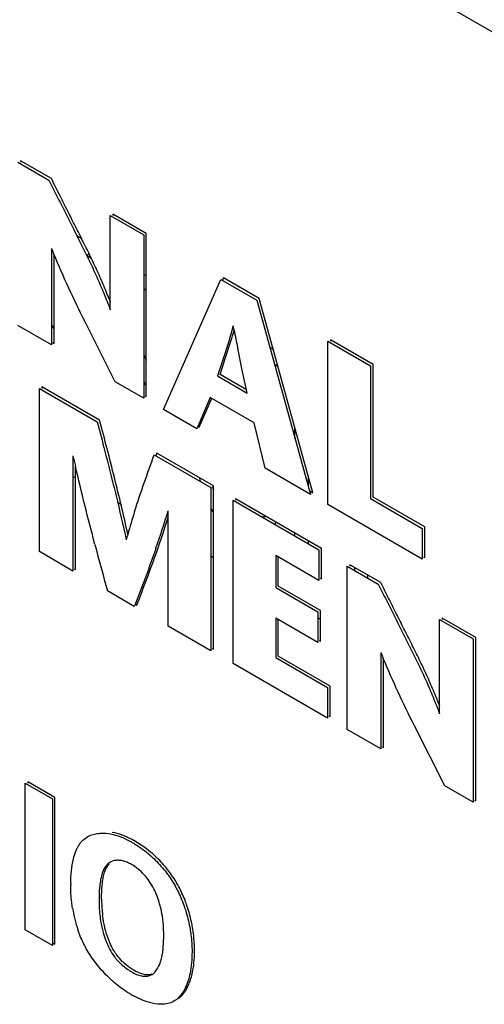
# Model space of a CAD drawing. Header units: inches. Extents: x 0 to 34, y 0 to 22.
# Tile 51 of 129: x 2.768 to 3.029, y 18.604 to 19.157. Entities that reach past the tile are written whole.
import ezdxf

# ---------------------------------------------------------------- set-up
doc = ezdxf.new("R2010")
doc.units = ezdxf.units.IN
doc.header["$LTSCALE"] = 1.87
doc.header["$MEASUREMENT"] = 0
doc.layers.get('0').update_dxf_attribs({"linetype": 'CONTINUOUS'})

msp = doc.modelspace()

# ---------------------------------------------------------------- linework, layer by layer
at = {"color": 6, "linetype": 'CONTINUOUS'}
for p, q in [((1.6382890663, 19.9558422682), (3.6606144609, 18.7881769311)), ((2.8059941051, 19.0245385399), (2.8074082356, 19.0253550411))]:
    msp.add_line(p, q, dxfattribs=at)
at = {"color": 7, "linetype": 'CONTINUOUS'}
for p, q in [((2.7675297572, 19.0768562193), (2.7848695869, 19.066844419)), ((2.7689439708, 19.0776727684), (2.7689439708, 19.0768562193)), ((2.7862838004, 19.0676609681), (2.7689439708, 19.0776727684)), ((2.8193390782, 18.994047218), (2.8193390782, 19.0469421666)), ((2.8193390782, 19.0469421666), (2.8381746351, 19.0360667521)), ((2.8207532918, 19.0477587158), (2.8207532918, 19.0469421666)), ((2.8395888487, 19.0368833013), (2.8207532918, 19.0477587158)), ((2.8005164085, 19.035635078), (2.8030586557, 19.0341672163)), ((2.8381746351, 19.0360667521), (2.8381746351, 18.9444009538)), ((2.8395888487, 18.945217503), (2.8395888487, 19.0368833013)), ((2.7863466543, 19.0284088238), (2.7863466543, 18.9743257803)), ((2.7877608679, 18.9751423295), (2.7877608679, 19.025180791)), ((2.8086954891, 19.0227470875), (2.8061540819, 19.0242144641)), ((2.8381746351, 19.0138916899), (2.8395888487, 19.0130751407)), ((2.8491662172, 18.938054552), (2.8814868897, 19.0110587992)), ((2.8814868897, 19.0110587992), (2.9015697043, 18.9994632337)), ((2.8829011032, 19.0118753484), (2.8823670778, 19.0106691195)), ((2.9029839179, 19.0002797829), (2.8829011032, 19.0118753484)), ((2.8395888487, 19.0049096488), (2.8381746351, 19.005726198)), ((2.9015697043, 18.9994632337), (2.93174254, 18.8903760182)), ((2.9331567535, 18.8911925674), (2.9029839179, 19.0002797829)), ((2.7863466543, 18.9858885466), (2.7873793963, 18.983567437)), ((2.8221773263, 18.9536375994), (2.8051813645, 18.9872664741)), ((2.7863466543, 18.9743257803), (2.7675297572, 18.9851904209)), ((2.8884169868, 18.9850134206), (2.8856743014, 18.975564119)), ((2.8888839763, 18.982609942), (2.8884169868, 18.9850134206)), ((2.7870538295, 18.9755505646), (2.7877608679, 18.9751423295)), ((2.8856743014, 18.975564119), (2.8826970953, 18.9663906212)), ((2.884113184, 18.9672127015), (2.8870836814, 18.9763650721)), ((2.9416017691, 18.8846834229), (2.9416017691, 18.9763492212)), ((2.9416017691, 18.9763492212), (2.9655206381, 18.9625387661)), ((2.9430159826, 18.9771657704), (2.9430159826, 18.9763492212)), ((2.9669348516, 18.9633553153), (2.9430159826, 18.9771657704)), ((2.893493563, 18.9601703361), (2.890900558, 18.9725230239)), ((2.9088688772, 18.9730737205), (2.9108206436, 18.9719467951)), ((2.8381746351, 18.9688396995), (2.8395888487, 18.9656612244)), ((2.8826970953, 18.9663906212), (2.8799518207, 18.9580557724)), ((2.8809830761, 18.9577168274), (2.884113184, 18.9672127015)), ((2.8958387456, 18.9491386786), (2.893493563, 18.9601703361)), ((2.9135084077, 18.9622294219), (2.9115566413, 18.9633563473)), ((2.9655206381, 18.9625387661), (2.9655206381, 18.8880267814)), ((2.9669348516, 18.8888433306), (2.9669348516, 18.9633553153)), ((2.8381746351, 18.9444009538), (2.8221773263, 18.9536375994)), ((2.8395888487, 18.9510478), (2.8386515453, 18.9531441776)), ((2.8799518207, 18.9580557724), (2.8795688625, 18.9569002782)), ((2.8795688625, 18.9569002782), (2.8962369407, 18.9472763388)), ((2.8958408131, 18.9491381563), (2.8809830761, 18.9577168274)), ((2.7795368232, 18.8582252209), (2.7795368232, 18.9498853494)), ((2.7795368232, 18.9498853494), (2.8119733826, 18.9311568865)), ((2.7809510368, 18.9507018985), (2.7809510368, 18.9498853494)), ((2.8133875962, 18.9319734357), (2.7809510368, 18.9507018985)), ((2.8962369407, 18.9472763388), (2.8958387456, 18.9491386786)), ((2.8388818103, 18.9456257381), (2.8395888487, 18.945217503)), ((2.8754833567, 18.9447248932), (2.8678868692, 18.9272454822)), ((2.8693010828, 18.9280620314), (2.8763744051, 18.9443376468)), ((2.9000926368, 18.9305158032), (2.8754833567, 18.9447248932)), ((2.8678868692, 18.9272454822), (2.8491662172, 18.938054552)), ((2.8685940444, 18.9284702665), (2.8693010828, 18.9280620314)), ((2.9063269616, 18.9050506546), (2.9000926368, 18.9305158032)), ((2.923066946, 18.9217418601), (2.923066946, 18.9276713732)), ((2.798412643, 18.9120394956), (2.7983733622, 18.8473492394)), ((2.8440632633, 18.9126285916), (2.8758280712, 18.8942879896)), ((2.8454774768, 18.9134451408), (2.8449851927, 18.912099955)), ((2.8772422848, 18.8951045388), (2.8454774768, 18.9134451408)), ((2.7998072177, 18.8481544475), (2.7998072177, 18.9061937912)), ((2.93174254, 18.8903760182), (2.9063269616, 18.9050506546)), ((2.7984056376, 18.9005024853), (2.7998072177, 18.8996932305)), ((2.8700702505, 18.8976124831), (2.8696302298, 18.8994996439)), ((2.9305091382, 18.9007647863), (2.9305091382, 18.8948352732)), ((2.8758280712, 18.8942879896), (2.8758280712, 18.8026278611)), ((2.8764926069, 18.894837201), (2.8772422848, 18.8927349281)), ((2.8772422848, 18.8034444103), (2.8772422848, 18.8951045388)), ((2.9312049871, 18.8923194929), (2.9331567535, 18.8911925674)), ((2.8882957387, 18.7954291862), (2.8882957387, 18.8870893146)), ((2.8882957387, 18.8870893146), (2.9364988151, 18.8592574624)), ((2.8897099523, 18.8879058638), (2.8897099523, 18.8870893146)), ((2.9379130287, 18.8600740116), (2.8897099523, 18.8879058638)), ((2.9655206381, 18.8880267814), (2.9945621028, 18.8712586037)), ((2.9959763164, 18.8720751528), (2.9669348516, 18.8888433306)), ((2.8234576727, 18.8860377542), (2.8253029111, 18.8849723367)), ((2.8518895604, 18.8164496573), (2.8518488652, 18.8811863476)), ((2.8772422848, 18.8804895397), (2.8758280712, 18.8825657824)), ((2.9945621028, 18.8541047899), (2.9416017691, 18.8846834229)), ((2.9065710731, 18.8776747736), (2.9050676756, 18.8779848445)), ((2.9123400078, 18.8748395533), (2.9117899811, 18.8735240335)), ((2.9945621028, 18.8712586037), (2.9945621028, 18.8541047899)), ((2.9959763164, 18.8549213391), (2.9959763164, 18.8720751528)), ((2.923066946, 18.8670128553), (2.923066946, 18.8686459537)), ((2.9305091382, 18.8643489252), (2.9305091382, 18.8627158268)), ((2.9364988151, 18.8592574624), (2.9364988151, 18.8421036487)), ((2.9379130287, 18.8429201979), (2.9379130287, 18.8600740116)), ((2.7983733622, 18.8473492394), (2.7795368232, 18.8582252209)), ((2.8758280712, 18.8557997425), (2.8772422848, 18.8549831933)), ((2.9122342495, 18.8561137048), (2.9122342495, 18.838041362)), ((2.9364988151, 18.8421036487), (2.9122342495, 18.8561137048)), ((2.9136484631, 18.8388579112), (2.9136484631, 18.8552971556)), ((2.9952692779, 18.8553295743), (2.9959763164, 18.8549213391)), ((2.7990805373, 18.8485740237), (2.7998072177, 18.8481544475)), ((2.9524774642, 18.7583714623), (2.9524774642, 18.8500315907)), ((2.9524774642, 18.8500315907), (2.9698369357, 18.8400084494)), ((2.9538916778, 18.8508481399), (2.9538916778, 18.8500315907)), ((2.9712511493, 18.8408249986), (2.9538916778, 18.8508481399)), ((2.95668966, 18.8475995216), (2.95668966, 18.84923262)), ((2.9372059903, 18.843328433), (2.9379130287, 18.8429201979)), ((2.9637607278, 18.8451498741), (2.9637607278, 18.8435167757)), ((2.9122342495, 18.838041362), (2.9359242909, 18.824363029)), ((2.9373385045, 18.8251795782), (2.9136484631, 18.8388579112)), ((2.8328428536, 18.8274469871), (2.8177657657, 18.8361523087)), ((2.8333039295, 18.8286214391), (2.8328428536, 18.8274469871)), ((2.8335500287, 18.8286717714), (2.8342570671, 18.8282635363)), ((2.9122342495, 18.8208875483), (2.9122342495, 18.7987555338)), ((2.9359242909, 18.8072092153), (2.9122342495, 18.8208875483)), ((2.9136484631, 18.799572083), (2.9136484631, 18.8200709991)), ((2.9359242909, 18.824363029), (2.9359242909, 18.8072092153)), ((2.9359242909, 18.8211009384), (2.9373385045, 18.8202843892)), ((2.9373385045, 18.8080257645), (2.9373385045, 18.8251795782)), ((3.004305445, 18.7672147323), (3.004305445, 18.8201067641)), ((3.004305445, 18.8201067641), (3.023141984, 18.8092307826)), ((3.0057196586, 18.8209233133), (3.0057196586, 18.8201067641)), ((3.0245561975, 18.8100473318), (3.0057196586, 18.8209233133)), ((2.8758280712, 18.8026278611), (2.8518895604, 18.8164496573)), ((3.023141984, 18.8092307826), (3.023141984, 18.7175706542)), ((3.0245561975, 18.7183872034), (3.0245561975, 18.8100473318)), ((2.8765352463, 18.8038526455), (2.8772422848, 18.8034444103)), ((2.936631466, 18.8084339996), (2.9373385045, 18.8080257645)), ((2.9122342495, 18.7987555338), (2.9413709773, 18.7819323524)), ((2.9427851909, 18.7827489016), (2.9136484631, 18.799572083)), ((2.9713140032, 18.801568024), (2.9713140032, 18.7474954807)), ((2.9727282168, 18.7483120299), (2.9727282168, 18.7983418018)), ((2.9413709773, 18.7647842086), (2.8882957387, 18.7954291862)), ((2.9413709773, 18.7819323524), (2.9413709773, 18.7647842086)), ((2.9427851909, 18.7656007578), (2.9427851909, 18.7827489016)), ((2.9420781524, 18.7660089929), (2.9427851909, 18.7656007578)), ((3.0071446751, 18.7268072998), (2.9901541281, 18.7604343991)), ((2.9713140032, 18.7474954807), (2.9524774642, 18.7583714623)), ((2.9720211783, 18.7487202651), (2.9727282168, 18.7483120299)), ((2.7715956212, 18.6459411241), (2.7715956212, 18.7282322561)), ((2.7715956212, 18.7282322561), (2.7868357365, 18.7194328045)), ((2.7730098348, 18.7290488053), (2.7730098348, 18.7282322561)), ((2.7882499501, 18.7202493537), (2.7730098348, 18.7290488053)), ((3.023141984, 18.7175706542), (3.0071446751, 18.7268072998)), ((2.7868357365, 18.7194328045), (2.7868357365, 18.6371416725)), ((2.7882499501, 18.6379582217), (2.7882499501, 18.7202493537)), ((3.0238491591, 18.7187954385), (3.0245561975, 18.7183872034)), ((2.8387738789, 18.6920625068), (2.8326739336, 18.6960782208)), ((2.8196296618, 18.6841545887), (2.8182833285, 18.6832302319)), ((2.8215605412, 18.6847950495), (2.8196296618, 18.6841545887)), ((2.8491759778, 18.6483766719), (2.8486045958, 18.6536240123)), ((2.7868357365, 18.6371416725), (2.7715956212, 18.6459411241)), ((2.7875429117, 18.6383664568), (2.7882499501, 18.6379582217)), ((2.8092411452, 18.629988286), (2.8059020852, 18.6353239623)), ((2.8122112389, 18.6260548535), (2.8092411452, 18.629988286)), ((2.8414011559, 18.6202321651), (2.8427257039, 18.6208030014))]:
    msp.add_line(p, q, dxfattribs=at)
for centre, radius, start, end in [((3.3092246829, 19.2432556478), 0.5652969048, 202.3374082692, 202.6928177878), ((2.6358887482, 19.0541709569), 0.2629689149, 342.78999618, 344.2023276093), ((3.9131793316, 19.1821425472), 1.0435488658, 191.023162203, 191.5879432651), ((4.2445112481, 19.243864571), 1.4836809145, 192.9234996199, 193.1548502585), ((2.2988435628, 19.04939108), 0.5780204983, 340.8890268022, 343.082086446), ((3.2466669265, 18.7498708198), 0.4338562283, 162.4371422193, 164.2122260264), ((2.3230711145, 19.0426759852), 0.553999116, 340.5971725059, 342.6614298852), ((3.2988162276, 18.7350019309), 0.4880837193, 164.1982027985, 164.5730425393), ((5.0789047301, 19.4593060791), 2.3454360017, 194.7467126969, 195.4078269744), ((3.4954889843, 19.0170986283), 0.5667564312, 202.3515160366, 202.7058490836), ((2.8027249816, 18.6399762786), 0.0635953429, 61.9053210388, 62.9013538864), ((2.7984280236, 18.6382467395), 0.0657666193, 49.0716115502, 53.1061650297), ((2.8000746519, 18.6392499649), 0.0654736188, 49.052611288, 53.7673118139), ((2.9063746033, 18.6702460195), 0.109231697, 179.0600131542, 179.586838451), ((2.887139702, 18.6636836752), 0.0740745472, 180.2856321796, 180.9927061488), ((2.8830122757, 18.6619850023), 0.0699372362, 179.6597470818, 187.202574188), ((2.8856511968, 18.6628604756), 0.0711616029, 179.7130447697, 180.279701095), ((2.885339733, 18.662855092), 0.0708501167, 180.2765771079, 187.1768182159), ((2.870802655, 18.6697569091), 0.0735688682, 189.1071801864, 198.8762477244), ((2.7927919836, 18.6450615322), 0.0564655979, 8.7220166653, 13.9883696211), ((2.8655401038, 18.658560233), 0.052116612, 195.8018348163, 201.102128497), ((2.7776069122, 18.6434003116), 0.0717418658, 359.7172351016, 3.9775043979), ((2.8618192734, 18.6571547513), 0.0481392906, 201.1359133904, 205.5279515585), ((2.7703264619, 18.6356126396), 0.0963733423, 358.7156741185, 359.301589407), ((2.8485868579, 18.6518464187), 0.0341761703, 228.6750862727, 239.5361440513), ((2.8652919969, 18.6704378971), 0.0698391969, 240.6569917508, 241.4950756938), ((2.8488709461, 18.6167027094), 0.0125085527, 306.6098565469, 308.8777967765), ((2.8483891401, 18.617291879), 0.0132696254, 308.9005967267, 313.125482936)]:
    msp.add_arc(centre, radius, start, end, dxfattribs=at)
for points, knots in [([(2.7848695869, 19.066844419), (2.7863946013, 19.0638373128), (2.7894265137, 19.0578147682), (2.7939542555, 19.0487696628), (2.7985013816, 19.0397320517), (2.8030826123, 19.0307150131), (2.8075643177, 19.0216660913), (2.8118042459, 19.0125398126), (2.8157321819, 19.0033352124), (2.8181684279, 18.997146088), (2.8193390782, 18.994047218)], [0, 0, 0, 0, 0.1255150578, 0.2510018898, 0.3765440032, 0.5021318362, 0.6275100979, 0.7524325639, 0.8766844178, 1, 1, 1, 1]), ([(2.8194536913, 18.9982521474), (2.818303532, 19.0012061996), (2.8159162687, 19.007103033), (2.8120826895, 19.0158693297), (2.8079654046, 19.0245561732), (2.8036608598, 19.0331827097), (2.7992879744, 19.0417881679), (2.7949548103, 19.0504148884), (2.7906329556, 19.0590449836), (2.7877390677, 19.0647914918), (2.7862838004, 19.0676609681)], [0, 0, 0, 0, 0.1235733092, 0.2479549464, 0.3729147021, 0.4982625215, 0.6237598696, 0.7491930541, 0.8745811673, 1, 1, 1, 1]), ([(2.8051813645, 18.9872664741), (2.8020752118, 18.9935168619), (2.795970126, 19.0060256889), (2.7903657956, 19.01876925), (2.7876894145, 19.025169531)], [0, 0, 0, 0, 0.5015203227, 1, 1, 1, 1]), ([(2.8119733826, 18.9311568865), (2.813451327, 18.9256186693), (2.815992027, 18.9159280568), (2.8195282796, 18.9020826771), (2.8236344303, 18.8855469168), (2.8265005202, 18.8731199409), (2.8283179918, 18.8648369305)], [0, 0, 0, 0, 0.2517378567, 0.4399685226, 0.6275747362, 1, 1, 1, 1]), ([(2.8292381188, 18.8678716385), (2.8280605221, 18.8732005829), (2.8256256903, 18.8838788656), (2.8217142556, 18.8998810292), (2.8176214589, 18.915922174), (2.8148158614, 18.9266211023), (2.8133875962, 18.9319734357)], [0, 0, 0, 0, 0.2479286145, 0.4975311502, 0.7483409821, 1, 1, 1, 1]), ([(2.8330342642, 18.8807877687), (2.8347408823, 18.8861640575), (2.8383765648, 18.8967940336), (2.8421365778, 18.9073788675), (2.8440632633, 18.9126285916)], [0, 0, 0, 0, 0.5021609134, 1, 1, 1, 1]), ([(2.8107261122, 18.8622836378), (2.8087988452, 18.8696038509), (2.8050244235, 18.8842139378), (2.8014756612, 18.8988807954), (2.7997642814, 18.9062031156)], [0, 0, 0, 0, 0.5016572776, 1, 1, 1, 1]), ([(2.8450071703, 18.8601478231), (2.8431609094, 18.8548315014), (2.8393298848, 18.8442953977), (2.8353401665, 18.8338189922), (2.8333039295, 18.8286214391)], [0, 0, 0, 0, 0.5020337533, 1, 1, 1, 1]), ([(2.8342570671, 18.8282635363), (2.8362275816, 18.8332730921), (2.840089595, 18.8433673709), (2.8438059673, 18.8535165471), (2.8456065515, 18.8586332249)], [0, 0, 0, 0, 0.4980996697, 1, 1, 1, 1]), ([(2.9698369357, 18.8400084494), (2.9713621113, 18.8370015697), (2.9743943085, 18.8309794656), (2.9789222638, 18.8219349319), (2.983469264, 18.8128977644), (2.9880499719, 18.8038810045), (2.992531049, 18.7948323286), (2.9967705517, 18.7857063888), (3.000698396, 18.7765022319), (3.0031347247, 18.7703134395), (3.004305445, 18.7672147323)], [0, 0, 0, 0, 0.1255158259, 0.2510031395, 0.3765452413, 0.5021324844, 0.6275099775, 0.7524319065, 0.8766836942, 1, 1, 1, 1]), ([(3.0044199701, 18.7714195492), (3.0032697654, 18.7743734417), (3.0008824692, 18.7802699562), (2.9970490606, 18.7890358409), (2.9929322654, 18.7977223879), (2.9886283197, 18.8063486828), (2.9842558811, 18.8149538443), (2.9799227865, 18.8235801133), (2.9756007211, 18.8322096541), (2.9727065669, 18.8379557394), (2.9712511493, 18.8408249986)], [0, 0, 0, 0, 0.1235737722, 0.2479552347, 0.3729144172, 0.4982615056, 0.6237583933, 0.7491916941, 0.8745803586, 1, 1, 1, 1]), ([(2.9901541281, 18.7604343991), (2.9870476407, 18.766683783), (2.9809406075, 18.7791901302), (2.9753345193, 18.7919314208), (2.9726569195, 18.7983305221)], [0, 0, 0, 0, 0.5015157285, 1, 1, 1, 1]), ([(2.7986651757, 18.6857443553), (2.799018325, 18.6872012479), (2.799658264, 18.689325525), (2.8008364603, 18.6919680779), (2.8018562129, 18.6937463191), (2.8030428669, 18.6953297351), (2.8048447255, 18.6971283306), (2.8064556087, 18.6981637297), (2.807584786, 18.6986952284)], [0, 0, 0, 0, 0.2761283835, 0.4068271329, 0.5322754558, 0.6529534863, 0.7701186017, 1, 1, 1, 1]), ([(2.807584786, 18.6986952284), (2.8084947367, 18.6991235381), (2.8104402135, 18.6998016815), (2.8146896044, 18.7004378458), (2.8180062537, 18.7001003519), (2.8201900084, 18.6996246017)], [0, 0, 0, 0, 0.2350341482, 0.4776882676, 1, 1, 1, 1]), ([(2.8201900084, 18.6996246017), (2.8220578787, 18.6992176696), (2.8258632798, 18.6979943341), (2.8294517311, 18.6962585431), (2.8312597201, 18.6952616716)], [0, 0, 0, 0, 0.4807712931, 1, 1, 1, 1]), ([(2.8316941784, 18.6965903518), (2.829846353, 18.6975356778), (2.8261937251, 18.6991826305), (2.8223334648, 18.700308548), (2.8204422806, 18.700653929)], [0, 0, 0, 0, 0.5191508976, 1, 1, 1, 1]), ([(2.8312597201, 18.6952616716), (2.8318193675, 18.6949330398), (2.8340974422, 18.6935555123), (2.8363001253, 18.6920522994), (2.8379099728, 18.6908435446)], [0, 0, 0, 0, 0.2437903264, 1, 1, 1, 1]), ([(2.841512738, 18.6879353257), (2.8422707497, 18.6872775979), (2.8453322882, 18.6844930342), (2.8481354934, 18.6814258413), (2.8500943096, 18.6789791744)], [0, 0, 0, 0, 0.2425426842, 1, 1, 1, 1]), ([(2.8514614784, 18.6798547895), (2.8508042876, 18.6806758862), (2.8481786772, 18.6838094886), (2.8452765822, 18.6867127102), (2.842983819, 18.688702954)], [0, 0, 0, 0, 0.2572807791, 1, 1, 1, 1]), ([(2.797157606, 18.6720379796), (2.7971966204, 18.6744077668), (2.7974243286, 18.6790099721), (2.7981391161, 18.6835741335), (2.7986651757, 18.6857443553)], [0, 0, 0, 0, 0.5148851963, 1, 1, 1, 1]), ([(2.8149292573, 18.6722248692), (2.8150564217, 18.6732735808), (2.8153619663, 18.6753146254), (2.8162772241, 18.6790639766), (2.8175392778, 18.681678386), (2.8187127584, 18.6830506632)], [0, 0, 0, 0, 0.2733238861, 0.5328308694, 1, 1, 1, 1]), ([(2.8182833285, 18.6832302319), (2.817948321, 18.6829448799), (2.8166339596, 18.6816309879), (2.8157138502, 18.6799667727), (2.8151863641, 18.6786572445)], [0, 0, 0, 0, 0.2376361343, 1, 1, 1, 1]), ([(2.8313657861, 18.6826041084), (2.8305291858, 18.6830645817), (2.8288671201, 18.6838689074), (2.8263332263, 18.6847003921), (2.8238860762, 18.6850494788), (2.8223027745, 18.6849402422), (2.8215605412, 18.6847950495)], [0, 0, 0, 0, 0.2798319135, 0.5396458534, 0.7783795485, 1, 1, 1, 1]), ([(2.84383851, 18.6689112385), (2.8430789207, 18.6703908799), (2.8413851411, 18.6732276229), (2.8375179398, 18.6781430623), (2.8339161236, 18.6811174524), (2.8313657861, 18.6826041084)], [0, 0, 0, 0, 0.266367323, 0.5272319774, 1, 1, 1, 1]), ([(2.8151863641, 18.6786572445), (2.8147390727, 18.6775468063), (2.814055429, 18.6751515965), (2.8136733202, 18.6727014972), (2.8135178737, 18.6714308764)], [0, 0, 0, 0, 0.4832565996, 1, 1, 1, 1]), ([(2.8500943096, 18.6789791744), (2.8506697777, 18.6782603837), (2.852929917, 18.6753226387), (2.8549440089, 18.6721867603), (2.8562343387, 18.6697172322)], [0, 0, 0, 0, 0.24838218, 1, 1, 1, 1]), ([(2.8576485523, 18.6705337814), (2.857211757, 18.6713617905), (2.8553752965, 18.6746128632), (2.8532088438, 18.6776716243), (2.8514614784, 18.6798547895)], [0, 0, 0, 0, 0.2508126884, 1, 1, 1, 1]), ([(2.7981611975, 18.6581122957), (2.797982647, 18.659216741), (2.7973863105, 18.6634993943), (2.7971478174, 18.6678293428), (2.7971457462, 18.6710336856)], [0, 0, 0, 0, 0.2587905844, 1, 1, 1, 1]), ([(2.8135178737, 18.6714308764), (2.8134377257, 18.6707757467), (2.8131559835, 18.6680793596), (2.8130559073, 18.6653650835), (2.8130660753, 18.6633143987)], [0, 0, 0, 0, 0.2434825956, 1, 1, 1, 1]), ([(2.8144904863, 18.6632168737), (2.8144775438, 18.6639902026), (2.8144733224, 18.6669976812), (2.8146603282, 18.6700070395), (2.8149292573, 18.6722248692)], [0, 0, 0, 0, 0.2571684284, 1, 1, 1, 1]), ([(2.8475830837, 18.658710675), (2.8473673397, 18.6595650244), (2.846405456, 18.6630602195), (2.8450920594, 18.6664693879), (2.84383851, 18.6689112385)], [0, 0, 0, 0, 0.2430149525, 1, 1, 1, 1]), ([(2.8562343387, 18.6697172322), (2.8567128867, 18.6688220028), (2.8585274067, 18.665234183), (2.860039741, 18.6614960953), (2.8610132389, 18.6586535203)], [0, 0, 0, 0, 0.2525294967, 1, 1, 1, 1]), ([(2.862354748, 18.6596816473), (2.8620372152, 18.6606030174), (2.8606869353, 18.6643097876), (2.8590575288, 18.6679185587), (2.8576485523, 18.6705337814)], [0, 0, 0, 0, 0.2470235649, 1, 1, 1, 1]), ([(2.8610132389, 18.6586535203), (2.8613643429, 18.6576283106), (2.8626517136, 18.6536108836), (2.8636255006, 18.6494922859), (2.8641561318, 18.6464028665)], [0, 0, 0, 0, 0.2568946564, 1, 1, 1, 1]), ([(2.8655330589, 18.6474316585), (2.8653569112, 18.6484422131), (2.8645457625, 18.6525851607), (2.8633958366, 18.6566607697), (2.862354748, 18.6596816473)], [0, 0, 0, 0, 0.24301912, 1, 1, 1, 1]), ([(2.8136269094, 18.653216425), (2.8137182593, 18.652490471), (2.8141396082, 18.64951115), (2.8147723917, 18.6465594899), (2.8153930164, 18.6443683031)], [0, 0, 0, 0, 0.243158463, 1, 1, 1, 1]), ([(2.8168016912, 18.6452035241), (2.8165917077, 18.6459446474), (2.8158385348, 18.6488420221), (2.8153223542, 18.6517983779), (2.8150447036, 18.6540036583)], [0, 0, 0, 0, 0.2573671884, 1, 1, 1, 1]), ([(2.8059020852, 18.6353239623), (2.8054219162, 18.6361773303), (2.8036095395, 18.639608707), (2.8021298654, 18.6432116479), (2.8011903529, 18.6459555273)], [0, 0, 0, 0, 0.2524024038, 1, 1, 1, 1]), ([(2.8197937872, 18.6372256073), (2.8194828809, 18.6378773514), (2.818318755, 18.6404707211), (2.8173796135, 18.6431637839), (2.8168016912, 18.6452035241)], [0, 0, 0, 0, 0.254070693, 1, 1, 1, 1]), ([(2.8641561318, 18.6464028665), (2.8643436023, 18.645311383), (2.8649751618, 18.6410777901), (2.8652512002, 18.6367934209), (2.8652784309, 18.6336213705)], [0, 0, 0, 0, 0.2587759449, 1, 1, 1, 1]), ([(2.8666926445, 18.6344379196), (2.8666808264, 18.6354893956), (2.8665578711, 18.6398385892), (2.8660996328, 18.6441812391), (2.8655330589, 18.6474316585)], [0, 0, 0, 0, 0.2416799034, 1, 1, 1, 1]), ([(2.8489071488, 18.634341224), (2.8489934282, 18.6350418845), (2.8492912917, 18.6379337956), (2.8493761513, 18.6408456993), (2.8493479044, 18.6430462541)], [0, 0, 0, 0, 0.2428718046, 1, 1, 1, 1]), ([(2.8183795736, 18.6364090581), (2.8186062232, 18.6359203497), (2.8195646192, 18.6339843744), (2.8207141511, 18.6321410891), (2.8216851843, 18.6308426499)], [0, 0, 0, 0, 0.2493924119, 1, 1, 1, 1]), ([(2.8230055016, 18.6317843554), (2.8226930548, 18.6322066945), (2.8214868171, 18.6339363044), (2.8204584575, 18.6357890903), (2.8197937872, 18.6372256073)], [0, 0, 0, 0, 0.2491956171, 1, 1, 1, 1]), ([(2.847340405, 18.6272719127), (2.8477409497, 18.6283748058), (2.8483772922, 18.6307162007), (2.8487551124, 18.6331065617), (2.8489071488, 18.634341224)], [0, 0, 0, 0, 0.4853946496, 1, 1, 1, 1]), ([(2.8652784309, 18.6336213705), (2.8652543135, 18.6315244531), (2.8650777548, 18.6274383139), (2.8645280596, 18.623379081), (2.8641308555, 18.6214299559)], [0, 0, 0, 0, 0.5131992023, 1, 1, 1, 1]), ([(2.8655377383, 18.6222115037), (2.8659056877, 18.6240120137), (2.8664321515, 18.627753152), (2.8666321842, 18.6315208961), (2.8666755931, 18.6334525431)], [0, 0, 0, 0, 0.4874779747, 1, 1, 1, 1]), ([(2.8216851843, 18.6308426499), (2.8220123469, 18.6304051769), (2.823334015, 18.6287415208), (2.8248347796, 18.627223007), (2.8260193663, 18.6261808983)], [0, 0, 0, 0, 0.2571913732, 1, 1, 1, 1]), ([(2.8272100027, 18.6271975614), (2.826833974, 18.6275329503), (2.8253175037, 18.6289509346), (2.8239405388, 18.6305204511), (2.8230055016, 18.6317843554)], [0, 0, 0, 0, 0.2427055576, 1, 1, 1, 1]), ([(2.8326739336, 18.6232048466), (2.8322093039, 18.6234866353), (2.8302995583, 18.624689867), (2.8284891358, 18.6260566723), (2.8272100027, 18.6271975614)], [0, 0, 0, 0, 0.2407196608, 1, 1, 1, 1]), ([(2.8445336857, 18.6223319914), (2.8448336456, 18.6226712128), (2.8460067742, 18.6241711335), (2.8468462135, 18.6259111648), (2.847340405, 18.6272719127)], [0, 0, 0, 0, 0.2382605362, 1, 1, 1, 1]), ([(2.8208021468, 18.6170581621), (2.8200451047, 18.6177240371), (2.8169917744, 18.6205347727), (2.8141863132, 18.6236123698), (2.8122112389, 18.6260548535)], [0, 0, 0, 0, 0.2429826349, 1, 1, 1, 1]), ([(2.8312597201, 18.6223882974), (2.8321749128, 18.6218518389), (2.833977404, 18.6209083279), (2.8359138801, 18.62024406), (2.8368641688, 18.620050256)], [0, 0, 0, 0, 0.522402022, 1, 1, 1, 1]), ([(2.8383609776, 18.620849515), (2.837396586, 18.6210427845), (2.8354343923, 18.6217192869), (2.8336057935, 18.6226697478), (2.8326739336, 18.6232048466)], [0, 0, 0, 0, 0.4778926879, 1, 1, 1, 1]), ([(2.8427257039, 18.6208030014), (2.8428969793, 18.6208989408), (2.8435705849, 18.6213161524), (2.8441630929, 18.6218655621), (2.8445336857, 18.6223319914)], [0, 0, 0, 0, 0.2478582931, 1, 1, 1, 1]), ([(2.8641308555, 18.6214299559), (2.8635851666, 18.6187521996), (2.8624219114, 18.6148786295), (2.8599039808, 18.6103293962), (2.8583296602, 18.608420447), (2.8574602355, 18.6076069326)], [0, 0, 0, 0, 0.5272314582, 0.7702859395, 1, 1, 1, 1]), ([(2.862411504, 18.6131791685), (2.8627711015, 18.6138493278), (2.8641519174, 18.6167317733), (2.865050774, 18.6198286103), (2.8655377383, 18.6222115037)], [0, 0, 0, 0, 0.2382139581, 1, 1, 1, 1]), ([(2.831068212, 18.6095589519), (2.8301946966, 18.6100900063), (2.8266128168, 18.6123601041), (2.8232187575, 18.6149325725), (2.8208021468, 18.6170581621)], [0, 0, 0, 0, 0.2410640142, 1, 1, 1, 1]), ([(2.8368641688, 18.620050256), (2.8376407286, 18.6198918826), (2.8391771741, 18.6197496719), (2.8407024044, 18.6200089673), (2.8414011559, 18.6202321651)], [0, 0, 0, 0, 0.5193344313, 1, 1, 1, 1]), ([(2.8426156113, 18.6209882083), (2.8419560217, 18.6207924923), (2.8405259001, 18.6205696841), (2.8390881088, 18.6207037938), (2.8383609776, 18.620849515)], [0, 0, 0, 0, 0.4812621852, 1, 1, 1, 1]), ([(2.8577447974, 18.607478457), (2.8582223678, 18.6078328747), (2.8600973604, 18.6094492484), (2.8615258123, 18.6115285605), (2.862411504, 18.6131791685)], [0, 0, 0, 0, 0.2409765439, 1, 1, 1, 1]), ([(2.8412929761, 18.6051180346), (2.839714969, 18.6055619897), (2.8365294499, 18.6067316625), (2.8334940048, 18.6082332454), (2.8319623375, 18.60906488)], [0, 0, 0, 0, 0.4846830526, 1, 1, 1, 1]), ([(2.8498306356, 18.6042372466), (2.849155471, 18.604163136), (2.846281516, 18.6040253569), (2.8434032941, 18.6045243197), (2.8412929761, 18.6051180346)], [0, 0, 0, 0, 0.2365412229, 1, 1, 1, 1]), ([(2.8563305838, 18.6066619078), (2.8554098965, 18.6059770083), (2.8533128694, 18.6048702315), (2.8510092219, 18.6043666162), (2.8498306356, 18.6042372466)], [0, 0, 0, 0, 0.4918207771, 1, 1, 1, 1])]:
    msp.add_open_spline(points, degree=3, knots=knots, dxfattribs=at)

doc.saveas('drawing.dxf')
